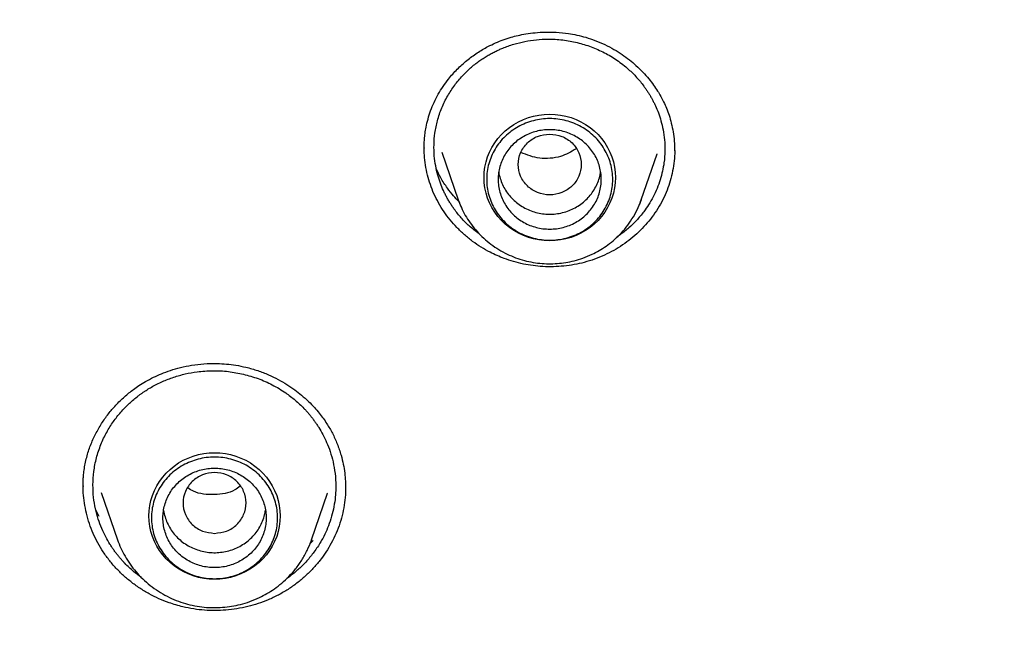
# Model space of a CAD drawing. Header units: millimetres. Extents: x 8 to 771, y 12 to 1627.
# Tile 81 of 93: x 348 to 365, y 1476 to 1487. Entities that reach past the tile are written whole.
import ezdxf

# ---------------------------------------------------------------- set-up
doc = ezdxf.new("R2010")
doc.units = ezdxf.units.MM

msp = doc.modelspace()

# ---------------------------------------------------------------- linework, layer by layer
at = {"color": 7, "linetype": 'Continuous', "lineweight": 30}
for p, q in [((355.075, 1484.606), (355.076, 1484.627)), ((359.441, 1484.574), (359.441, 1484.567)), ((355.38, 1484.543), (355.666, 1483.715)), ((358.86, 1483.715), (359.135, 1484.513)), ((359.133, 1484.514), (359.13, 1484.506)), ((358.854, 1483.701), (358.86, 1483.714)), ((349.126, 1478.713), (349.126, 1478.725)), ((349.437, 1478.61), (349.722, 1477.784)), ((353.108, 1477.784), (353.387, 1478.594)), ((353.384, 1478.595), (353.382, 1478.59)), ((349.401, 1478.191), (349.343, 1478.307)), ((349.725, 1477.778), (349.722, 1477.784)), ((353.134, 1477.768), (353.074, 1477.704)), ((353.105, 1477.776), (353.108, 1477.784)), ((353.108, 1477.784), (353.105, 1477.776))]:
    msp.add_line(p, q, dxfattribs=at)
at = {"color": 7, "linetype": 'Continuous', "lineweight": 30, "flags": 128}
for points in [[(357.263, 1482.998), (357.168, 1483.002), (357.074, 1483.013), (356.982, 1483.032), (356.891, 1483.058), (356.803, 1483.091), (356.718, 1483.131), (356.636, 1483.178), (356.559, 1483.231), (356.487, 1483.29), (356.42, 1483.354), (356.359, 1483.424), (356.304, 1483.498), (356.255, 1483.577), (356.214, 1483.659), (356.179, 1483.744), (356.152, 1483.831), (356.133, 1483.92), (356.121, 1484.011), (356.117, 1484.102), (356.121, 1484.193), (356.133, 1484.284), (356.152, 1484.373), (356.179, 1484.46), (356.214, 1484.545), (356.255, 1484.627), (356.304, 1484.706), (356.359, 1484.78), (356.42, 1484.85), (356.487, 1484.914), (356.559, 1484.973), (356.636, 1485.026), (356.718, 1485.073), (356.803, 1485.113), (356.891, 1485.146), (356.982, 1485.172), (357.074, 1485.191), (357.168, 1485.202), (357.263, 1485.206), (357.358, 1485.202), (357.452, 1485.191), (357.544, 1485.172), (357.635, 1485.146), (357.723, 1485.113), (357.808, 1485.073), (357.89, 1485.026), (357.967, 1484.973), (358.039, 1484.914), (358.106, 1484.85), (358.167, 1484.78), (358.222, 1484.706), (358.27, 1484.627), (358.312, 1484.545), (358.346, 1484.46), (358.373, 1484.373), (358.393, 1484.284), (358.405, 1484.193), (358.409, 1484.102), (358.405, 1484.011), (358.393, 1483.92), (358.373, 1483.831), (358.346, 1483.744), (358.312, 1483.659), (358.27, 1483.577), (358.222, 1483.498), (358.167, 1483.424), (358.106, 1483.354), (358.039, 1483.29), (357.967, 1483.231), (357.89, 1483.178), (357.808, 1483.131), (357.723, 1483.091), (357.635, 1483.058), (357.544, 1483.032), (357.452, 1483.013), (357.358, 1483.002), (357.263, 1482.998)], [(358.86, 1483.715), (358.849, 1483.683), (358.829, 1483.632)], [(351.415, 1477.095), (351.321, 1477.098), (351.227, 1477.11), (351.134, 1477.128), (351.043, 1477.154), (350.955, 1477.188), (350.87, 1477.228), (350.789, 1477.274), (350.712, 1477.327), (350.639, 1477.386), (350.572, 1477.451), (350.511, 1477.52), (350.456, 1477.595), (350.408, 1477.673), (350.366, 1477.755), (350.332, 1477.84), (350.305, 1477.928), (350.285, 1478.017), (350.273, 1478.107), (350.27, 1478.199), (350.273, 1478.29), (350.285, 1478.38), (350.305, 1478.469), (350.332, 1478.557), (350.366, 1478.642), (350.408, 1478.724), (350.456, 1478.802), (350.511, 1478.877), (350.572, 1478.946), (350.639, 1479.011), (350.712, 1479.07), (350.789, 1479.123), (350.87, 1479.169), (350.955, 1479.209), (351.043, 1479.243), (351.134, 1479.269), (351.227, 1479.287), (351.321, 1479.299), (351.415, 1479.302), (351.51, 1479.299), (351.604, 1479.287), (351.696, 1479.269), (351.787, 1479.243), (351.875, 1479.209), (351.96, 1479.169), (352.042, 1479.123), (352.119, 1479.07), (352.191, 1479.011), (352.258, 1478.946), (352.319, 1478.877), (352.374, 1478.802), (352.423, 1478.724), (352.464, 1478.642), (352.499, 1478.557), (352.526, 1478.469), (352.545, 1478.38), (352.557, 1478.29), (352.561, 1478.199), (352.557, 1478.107), (352.545, 1478.017), (352.526, 1477.928), (352.499, 1477.84), (352.464, 1477.755), (352.423, 1477.673), (352.374, 1477.595), (352.319, 1477.52), (352.258, 1477.451), (352.191, 1477.386), (352.119, 1477.327), (352.042, 1477.274), (351.96, 1477.228), (351.875, 1477.188), (351.787, 1477.154), (351.696, 1477.128), (351.604, 1477.11), (351.51, 1477.098), (351.415, 1477.095)]]:
    msp.add_lwpolyline(points, dxfattribs=at)
at = {"color": 7, "linetype": 'Continuous', "lineweight": 30}
msp.add_arc((357.166, 1484.232), 1.587, 199.098, 204.9651, dxfattribs=at)
for points, knots in [([(399.764, 1463.137), (399.761, 1463.183), (399.754, 1463.286), (399.742, 1463.452), (399.728, 1463.646), (399.711, 1463.866), (399.69, 1464.112), (399.666, 1464.386), (399.639, 1464.682), (399.607, 1464.999), (399.571, 1465.338), (399.531, 1465.699), (399.486, 1466.073), (399.422, 1466.576), (399.335, 1467.2), (399.213, 1467.992), (399.07, 1468.829), (398.903, 1469.712), (398.727, 1470.56), (398.544, 1471.374), (398.355, 1472.155), (398.154, 1472.933), (397.942, 1473.705), (397.719, 1474.467), (397.474, 1475.261), (397.206, 1476.082), (396.913, 1476.927), (396.614, 1477.745), (396.309, 1478.537), (396.072, 1479.123), (395.909, 1479.514), (395.826, 1479.711), (395.748, 1479.895), (395.677, 1480.06), (395.613, 1480.208), (395.557, 1480.336), (395.508, 1480.447), (395.468, 1480.537), (395.437, 1480.607), (395.413, 1480.66), (395.393, 1480.706), (395.37, 1480.757), (395.34, 1480.822), (395.304, 1480.902), (395.254, 1481.013), (395.188, 1481.157), (395.103, 1481.341), (395.006, 1481.549), (394.898, 1481.777), (394.782, 1482.018), (394.638, 1482.315), (394.464, 1482.667), (394.258, 1483.075), (394.016, 1483.543), (393.735, 1484.073), (393.41, 1484.666), (393.066, 1485.276), (392.677, 1485.944), (392.244, 1486.661), (391.769, 1487.418), (391.283, 1488.164), (390.789, 1488.895), (390.288, 1489.61), (389.746, 1490.357), (389.163, 1491.132), (388.536, 1491.933), (387.901, 1492.712), (387.257, 1493.471), (386.609, 1494.208), (385.956, 1494.923), (385.297, 1495.619), (384.629, 1496.3), (383.995, 1496.923), (383.398, 1497.491), (382.84, 1498.007), (382.281, 1498.51), (381.725, 1498.996), (381.177, 1499.462), (380.637, 1499.91), (380.106, 1500.338), (379.602, 1500.735), (379.124, 1501.103), (378.671, 1501.443), (378.218, 1501.777), (377.756, 1502.11), (377.277, 1502.447), (376.781, 1502.788), (376.267, 1503.133), (375.736, 1503.481), (375.187, 1503.832), (374.619, 1504.184), (374.033, 1504.539), (373.429, 1504.893), (372.812, 1505.244), (372.113, 1505.631), (371.333, 1506.046), (370.473, 1506.486), (369.611, 1506.907), (368.704, 1507.331), (367.752, 1507.755), (366.754, 1508.176), (365.757, 1508.574), (364.76, 1508.95), (363.77, 1509.303), (362.787, 1509.632), (361.813, 1509.938), (360.84, 1510.224), (360.077, 1510.434), (359.523, 1510.579), (359.178, 1510.667), (358.826, 1510.754), (358.461, 1510.843), (358.076, 1510.933), (357.67, 1511.025), (357.242, 1511.118), (356.785, 1511.214), (356.299, 1511.312), (355.782, 1511.411), (355.242, 1511.509), (354.677, 1511.606), (354.089, 1511.701), (353.477, 1511.792), (352.842, 1511.88), (352.182, 1511.964), (351.498, 1512.042), (350.791, 1512.114), (350.059, 1512.18), (349.319, 1512.236), (348.571, 1512.282), (347.816, 1512.319), (347.04, 1512.347), (346.243, 1512.365), (345.705, 1512.367), (345.432, 1512.368)], [0, 0, 0, 0, 0.001713, 0.0037642, 0.0061565, 0.008892, 0.011972, 0.0153973, 0.0191688, 0.0231316, 0.0274168, 0.0320244, 0.0368537, 0.0416906, 0.0511932, 0.0606982, 0.0720166, 0.0833382, 0.094663, 0.1047771, 0.1148938, 0.1250131, 0.1351351, 0.1451609, 0.1549873, 0.1665156, 0.1777567, 0.1887105, 0.199377, 0.2097563, 0.2125603, 0.2153041, 0.2178181, 0.2200823, 0.2220966, 0.2238612, 0.2253759, 0.2266408, 0.2275638, 0.2282853, 0.228808, 0.2294532, 0.2304035, 0.2315106, 0.2327606, 0.2349637, 0.2375051, 0.2403849, 0.2436013, 0.2469922, 0.2504507, 0.256022, 0.26176, 0.2676649, 0.2758345, 0.2843033, 0.2930714, 0.3021386, 0.3133103, 0.3245375, 0.3356584, 0.346673, 0.3575813, 0.3683832, 0.3812052, 0.393874, 0.4063898, 0.4187544, 0.4310212, 0.4429976, 0.4549031, 0.4667378, 0.4785016, 0.4879775, 0.4974071, 0.5067649, 0.5159089, 0.5248169, 0.5334887, 0.5419245, 0.5501243, 0.5572863, 0.5642579, 0.5711093, 0.5781305, 0.5853531, 0.5927769, 0.6004022, 0.6082289, 0.616257, 0.6244865, 0.6329173, 0.6415493, 0.6503314, 0.6590814, 0.6710336, 0.6828944, 0.6946639, 0.7063421, 0.7197401, 0.733016, 0.7461705, 0.7592138, 0.7721489, 0.784748, 0.7972429, 0.8096338, 0.8219206, 0.826274, 0.8306142, 0.8349711, 0.8395466, 0.8443784, 0.8494665, 0.8548107, 0.8604112, 0.8665533, 0.8729765, 0.879681, 0.8866667, 0.8939336, 0.9014818, 0.9093111, 0.9174216, 0.9258132, 0.9344861, 0.9434401, 0.9526753, 0.9616403, 0.9708552, 0.9803201, 0.990035, 1, 1, 1, 1]), ([(294.076, 1462.442), (294.098, 1462.58), (294.152, 1462.91), (294.246, 1463.43), (294.354, 1464), (294.47, 1464.57), (294.593, 1465.138), (294.722, 1465.705), (294.859, 1466.27), (295.002, 1466.833), (295.151, 1467.395), (295.308, 1467.956), (295.471, 1468.514), (295.641, 1469.071), (295.818, 1469.626), (296.001, 1470.179), (296.191, 1470.729), (296.388, 1471.278), (296.591, 1471.824), (296.801, 1472.368), (297.017, 1472.91), (297.24, 1473.449), (297.469, 1473.985), (297.704, 1474.519), (297.947, 1475.051), (298.195, 1475.579), (298.45, 1476.105), (298.711, 1476.628), (298.978, 1477.148), (299.252, 1477.665), (299.531, 1478.179), (299.817, 1478.69), (300.109, 1479.197), (300.408, 1479.701), (300.712, 1480.202), (301.022, 1480.699), (301.338, 1481.193), (301.66, 1481.684), (301.988, 1482.17), (302.322, 1482.653), (302.661, 1483.133), (303.007, 1483.608), (303.358, 1484.08), (303.714, 1484.547), (304.076, 1485.011), (304.444, 1485.47), (304.817, 1485.926), (305.196, 1486.377), (305.58, 1486.824), (305.97, 1487.267), (306.365, 1487.705), (306.765, 1488.139), (307.17, 1488.568), (307.58, 1488.993), (307.995, 1489.413), (308.416, 1489.828), (308.841, 1490.239), (309.272, 1490.645), (309.707, 1491.046), (310.147, 1491.442), (310.591, 1491.834), (311.041, 1492.22), (311.495, 1492.601), (311.953, 1492.978), (312.416, 1493.349), (312.884, 1493.715), (313.356, 1494.075), (313.832, 1494.431), (314.312, 1494.781), (314.797, 1495.125), (315.285, 1495.464), (315.778, 1495.798), (316.275, 1496.126), (316.775, 1496.449), (317.28, 1496.766), (317.788, 1497.077), (318.3, 1497.383), (318.815, 1497.683), (319.334, 1497.977), (319.857, 1498.265), (320.383, 1498.548), (320.913, 1498.825), (321.445, 1499.095), (321.981, 1499.36), (322.52, 1499.619), (323.063, 1499.871), (323.608, 1500.118), (324.156, 1500.359), (324.707, 1500.593), (325.26, 1500.821), (325.817, 1501.043), (326.376, 1501.259), (326.938, 1501.469), (327.502, 1501.672), (328.068, 1501.869), (328.637, 1502.059), (329.208, 1502.244), (329.781, 1502.422), (330.357, 1502.593), (330.934, 1502.758), (331.513, 1502.917), (332.095, 1503.069), (332.678, 1503.214), (333.262, 1503.353), (333.849, 1503.486), (334.437, 1503.612), (335.026, 1503.731), (335.617, 1503.844), (336.209, 1503.95), (336.802, 1504.05), (337.397, 1504.143), (337.992, 1504.229), (338.589, 1504.309), (339.186, 1504.382), (339.784, 1504.449), (340.384, 1504.508), (340.983, 1504.561), (341.584, 1504.608), (342.184, 1504.647), (342.786, 1504.68), (343.387, 1504.706), (343.989, 1504.726), (344.591, 1504.738), (345.194, 1504.744), (345.796, 1504.744), (346.398, 1504.736), (347, 1504.722), (347.602, 1504.701), (348.204, 1504.674), (348.805, 1504.639), (349.406, 1504.598), (350.006, 1504.551), (350.605, 1504.496), (351.204, 1504.435), (351.802, 1504.368), (352.4, 1504.293), (352.996, 1504.212), (353.591, 1504.124), (354.186, 1504.03), (354.779, 1503.929), (355.371, 1503.821), (355.961, 1503.707), (356.55, 1503.586), (357.138, 1503.459), (357.724, 1503.325), (358.308, 1503.185), (358.891, 1503.038), (359.471, 1502.884), (360.05, 1502.724), (360.627, 1502.558), (361.202, 1502.385), (361.775, 1502.206), (362.346, 1502.02), (362.914, 1501.828), (363.48, 1501.63), (364.044, 1501.426), (364.605, 1501.215), (365.163, 1500.998), (365.719, 1500.774), (366.272, 1500.545), (366.823, 1500.309), (367.37, 1500.067), (367.915, 1499.82), (368.456, 1499.566), (368.995, 1499.306), (369.53, 1499.04), (370.062, 1498.768), (370.591, 1498.49), (371.116, 1498.206), (371.638, 1497.917), (372.156, 1497.621), (372.671, 1497.32), (373.182, 1497.013), (373.69, 1496.701), (374.193, 1496.383), (374.693, 1496.059), (375.189, 1495.729), (375.681, 1495.395), (376.169, 1495.054), (376.652, 1494.709), (377.132, 1494.357), (377.607, 1494.001), (378.078, 1493.639), (378.545, 1493.272), (379.007, 1492.9), (379.464, 1492.523), (379.917, 1492.141), (380.366, 1491.753), (380.809, 1491.361), (381.248, 1490.964), (381.683, 1490.561), (382.112, 1490.154), (382.536, 1489.743), (382.956, 1489.326), (383.37, 1488.905), (383.779, 1488.479), (384.183, 1488.049), (384.582, 1487.614), (384.976, 1487.175), (385.364, 1486.732), (385.747, 1486.284), (386.125, 1485.832), (386.497, 1485.376), (386.864, 1484.915), (387.225, 1484.451), (387.58, 1483.982), (387.93, 1483.51), (388.274, 1483.034), (388.612, 1482.554), (388.945, 1482.07), (389.272, 1481.583), (389.592, 1481.091), (389.907, 1480.597), (390.216, 1480.099), (390.519, 1479.597), (390.816, 1479.092), (391.107, 1478.584), (391.391, 1478.073), (391.67, 1477.558), (391.942, 1477.041), (392.208, 1476.52), (392.468, 1475.997), (392.722, 1475.47), (392.969, 1474.941), (393.209, 1474.409), (393.444, 1473.875), (393.672, 1473.337), (393.893, 1472.798), (394.108, 1472.256), (394.316, 1471.711), (394.518, 1471.165), (394.713, 1470.616), (394.902, 1470.064), (395.084, 1469.511), (395.259, 1468.956), (395.428, 1468.399), (395.59, 1467.84), (395.745, 1467.28), (395.893, 1466.717), (396.035, 1466.153), (396.17, 1465.588), (396.298, 1465.021), (396.419, 1464.452), (396.533, 1463.882), (396.641, 1463.311), (396.725, 1462.837), (396.771, 1462.552), (396.786, 1462.458)], [0, 0, 0, 0, 0.00297, 0.007066, 0.011161, 0.015257, 0.019352, 0.023448, 0.027543, 0.031639, 0.035734, 0.03983, 0.043925, 0.04802, 0.052116, 0.056211, 0.060306, 0.064402, 0.068497, 0.072593, 0.076688, 0.080783, 0.084878, 0.088974, 0.093069, 0.097164, 0.10126, 0.105355, 0.10945, 0.113545, 0.11764, 0.121736, 0.125831, 0.129926, 0.134021, 0.138116, 0.142211, 0.146306, 0.150401, 0.154497, 0.158592, 0.162687, 0.166782, 0.170877, 0.174972, 0.179067, 0.183162, 0.187256, 0.191351, 0.195446, 0.199541, 0.203636, 0.207731, 0.211826, 0.215921, 0.220015, 0.22411, 0.228205, 0.2323, 0.236395, 0.240489, 0.244584, 0.248679, 0.252773, 0.256868, 0.260963, 0.265057, 0.269152, 0.273247, 0.277341, 0.281436, 0.285531, 0.289625, 0.29372, 0.297814, 0.301909, 0.306003, 0.310098, 0.314192, 0.318287, 0.322381, 0.326476, 0.33057, 0.334665, 0.338759, 0.342854, 0.346948, 0.351042, 0.355137, 0.359231, 0.363326, 0.36742, 0.371514, 0.375609, 0.379703, 0.383797, 0.387892, 0.391986, 0.39608, 0.400175, 0.404269, 0.408363, 0.412458, 0.416552, 0.420646, 0.42474, 0.428835, 0.432929, 0.437023, 0.441117, 0.445212, 0.449306, 0.4534, 0.457494, 0.461589, 0.465683, 0.469777, 0.473871, 0.477966, 0.48206, 0.486154, 0.490248, 0.494342, 0.498437, 0.502531, 0.506625, 0.510719, 0.514814, 0.518908, 0.523002, 0.527096, 0.53119, 0.535285, 0.539379, 0.543473, 0.547567, 0.551662, 0.555756, 0.55985, 0.563944, 0.568039, 0.572133, 0.576227, 0.580321, 0.584416, 0.58851, 0.592604, 0.596698, 0.600793, 0.604887, 0.608981, 0.613076, 0.61717, 0.621264, 0.625359, 0.629453, 0.633547, 0.637642, 0.641736, 0.64583, 0.649925, 0.654019, 0.658113, 0.662208, 0.666302, 0.670397, 0.674491, 0.678585, 0.68268, 0.686774, 0.690869, 0.694963, 0.699058, 0.703152, 0.707247, 0.711341, 0.715436, 0.71953, 0.723625, 0.72772, 0.731814, 0.735909, 0.740003, 0.744098, 0.748193, 0.752287, 0.756382, 0.760477, 0.764571, 0.768666, 0.772761, 0.776856, 0.78095, 0.785045, 0.78914, 0.793235, 0.797329, 0.801424, 0.805519, 0.809614, 0.813709, 0.817804, 0.821899, 0.825994, 0.830089, 0.834184, 0.838278, 0.842373, 0.846468, 0.850564, 0.854659, 0.858754, 0.862849, 0.866944, 0.871039, 0.875134, 0.879229, 0.883324, 0.887419, 0.891515, 0.89561, 0.899705, 0.9038, 0.907895, 0.911991, 0.916086, 0.920181, 0.924276, 0.928372, 0.932467, 0.936562, 0.940658, 0.944753, 0.948848, 0.952944, 0.957039, 0.961134, 0.96523, 0.969325, 0.973421, 0.977516, 0.981611, 0.985707, 0.989802, 0.993898, 0.997993, 1, 1, 1, 1]), ([(355.073, 1484.614), (355.073, 1484.637), (355.073, 1484.686), (355.076, 1484.773), (355.087, 1484.873), (355.107, 1484.991), (355.138, 1485.124), (355.184, 1485.269), (355.244, 1485.414), (355.317, 1485.555), (355.401, 1485.69), (355.509, 1485.838), (355.645, 1485.991), (355.813, 1486.143), (355.993, 1486.276), (356.162, 1486.376), (356.316, 1486.45), (356.451, 1486.504), (356.583, 1486.547), (356.715, 1486.581), (356.854, 1486.609), (357.012, 1486.63), (357.189, 1486.641), (357.383, 1486.638), (357.569, 1486.618), (357.74, 1486.587), (357.896, 1486.548), (357.999, 1486.512), (358.051, 1486.494)], [0, 0, 0, 0, 0.020008, 0.042846, 0.068692, 0.095792, 0.132843, 0.170931, 0.210073, 0.250067, 0.289518, 0.328255, 0.384973, 0.439996, 0.493732, 0.546661, 0.581524, 0.616028, 0.650488, 0.679791, 0.71315, 0.750571, 0.79207, 0.837679, 0.887455, 0.923008, 0.960501, 1, 1, 1, 1]), ([(356.052, 1483.102), (355.992, 1483.147), (355.879, 1483.231), (355.734, 1483.377), (355.636, 1483.495), (355.572, 1483.585), (355.535, 1483.64), (355.5, 1483.697), (355.467, 1483.755), (355.436, 1483.814), (355.398, 1483.896), (355.353, 1484.005), (355.307, 1484.148), (355.27, 1484.308), (355.246, 1484.485), (355.241, 1484.677), (355.257, 1484.882), (355.301, 1485.098), (355.375, 1485.317), (355.477, 1485.525), (355.599, 1485.712), (355.734, 1485.874), (355.854, 1485.991), (355.953, 1486.073), (356.025, 1486.128), (356.098, 1486.177), (356.169, 1486.222), (356.24, 1486.263), (356.309, 1486.299), (356.377, 1486.33), (356.484, 1486.376), (356.634, 1486.429), (356.83, 1486.478), (357.029, 1486.507), (357.249, 1486.519), (357.489, 1486.506), (357.744, 1486.462), (357.905, 1486.408), (357.986, 1486.381)], [0, 0, 0, 0, 0.039213, 0.074048, 0.109379, 0.12127, 0.133217, 0.145218, 0.157274, 0.169386, 0.181552, 0.206268, 0.23361, 0.263574, 0.296156, 0.331349, 0.369148, 0.409546, 0.452537, 0.495415, 0.535809, 0.573726, 0.60917, 0.625972, 0.642158, 0.657727, 0.672681, 0.687021, 0.700746, 0.713858, 0.726356, 0.761915, 0.797081, 0.831857, 0.866248, 0.911496, 0.956077, 1, 1, 1, 1]), ([(358.051, 1486.494), (358.11, 1486.47), (358.224, 1486.424), (358.382, 1486.34), (358.524, 1486.25), (358.652, 1486.156), (358.773, 1486.053), (358.887, 1485.943), (358.989, 1485.827), (359.074, 1485.717), (359.143, 1485.615), (359.201, 1485.517), (359.253, 1485.417), (359.302, 1485.307), (359.348, 1485.183), (359.387, 1485.045), (359.418, 1484.894), (359.439, 1484.735), (359.441, 1484.627), (359.442, 1484.574)], [0, 0, 0, 0, 0.072171, 0.140748, 0.205703, 0.266984, 0.324538, 0.391166, 0.451849, 0.506569, 0.555336, 0.598295, 0.642088, 0.690602, 0.744003, 0.802336, 0.865617, 0.933838, 1, 1, 1, 1]), ([(357.986, 1486.381), (358.064, 1486.349), (358.221, 1486.284), (358.44, 1486.15), (358.627, 1486.004), (358.782, 1485.85), (358.878, 1485.734), (358.938, 1485.65), (358.97, 1485.603), (359, 1485.555), (359.03, 1485.505), (359.057, 1485.455), (359.083, 1485.404), (359.119, 1485.329), (359.162, 1485.226), (359.207, 1485.086), (359.244, 1484.929), (359.269, 1484.753), (359.276, 1484.56), (359.262, 1484.378), (359.232, 1484.211), (359.192, 1484.061), (359.138, 1483.91), (359.07, 1483.764), (358.992, 1483.628), (358.896, 1483.49), (358.782, 1483.354), (358.668, 1483.243), (358.576, 1483.165), (358.508, 1483.112), (358.461, 1483.078), (358.437, 1483.063), (358.435, 1483.061)], [0, 0, 0, 0, 0.058633, 0.118407, 0.179337, 0.225815, 0.272957, 0.286554, 0.300206, 0.313913, 0.327675, 0.341492, 0.355365, 0.369293, 0.401158, 0.436828, 0.476306, 0.519601, 0.566718, 0.617666, 0.653774, 0.691593, 0.731125, 0.771387, 0.809256, 0.844729, 0.893424, 0.936709, 0.959014, 0.979547, 0.998304, 1, 1, 1, 1]), ([(357.263, 1484.859), (357.191, 1484.851), (357.047, 1484.834), (356.864, 1484.713), (356.743, 1484.537), (356.698, 1484.329), (356.743, 1484.121), (356.864, 1483.944), (357.047, 1483.827), (357.263, 1483.785), (357.479, 1483.827), (357.662, 1483.944), (357.783, 1484.121), (357.828, 1484.329), (357.783, 1484.537), (357.662, 1484.713), (357.479, 1484.834), (357.335, 1484.851), (357.263, 1484.859)], [0, 0, 0, 0, 0.0625, 0.125, 0.1875, 0.25, 0.3125, 0.375, 0.4375, 0.5, 0.5625, 0.625, 0.6875, 0.75, 0.8125, 0.875, 0.9375, 1, 1, 1, 1]), ([(356.467, 1482.69), (356.426, 1482.706), (356.343, 1482.739), (356.208, 1482.804), (356.065, 1482.885), (355.915, 1482.987), (355.773, 1483.102), (355.642, 1483.228), (355.523, 1483.362), (355.416, 1483.505), (355.322, 1483.657), (355.242, 1483.817), (355.178, 1483.98), (355.128, 1484.146), (355.094, 1484.318), (355.075, 1484.476), (355.074, 1484.575), (355.073, 1484.616)], [0, 0, 0, 0, 0.051325, 0.102852, 0.17255, 0.242249, 0.313968, 0.385686, 0.455527, 0.525366, 0.597258, 0.669148, 0.738423, 0.807701, 0.878985, 0.950271, 1, 1, 1, 1]), ([(359.444, 1484.572), (359.444, 1484.568), (359.445, 1484.508), (359.435, 1484.389), (359.41, 1484.216), (359.368, 1484.044), (359.312, 1483.878), (359.239, 1483.716), (359.152, 1483.559), (359.05, 1483.412), (358.939, 1483.275), (358.816, 1483.149), (358.682, 1483.031), (358.537, 1482.924), (358.383, 1482.829), (358.219, 1482.745), (358.046, 1482.675), (357.869, 1482.62), (357.69, 1482.58), (357.51, 1482.555), (357.327, 1482.543), (357.146, 1482.546), (356.971, 1482.563), (356.801, 1482.591), (356.632, 1482.632), (356.522, 1482.671), (356.467, 1482.69)], [0, 0, 0, 0, 0.0025124, 0.0456073, 0.0899086, 0.1342083, 0.1779546, 0.2217011, 0.2667938, 0.3118878, 0.3545798, 0.397272, 0.4411389, 0.4850052, 0.5287727, 0.572539, 0.6176461, 0.6627543, 0.7054863, 0.7482186, 0.7921624, 0.8361061, 0.8765614, 0.9170164, 0.9585085, 1, 1, 1, 1]), ([(357.722, 1484.602), (357.635, 1484.551), (357.496, 1484.468), (357.273, 1484.432), (357.032, 1484.43), (356.867, 1484.495), (356.759, 1484.538)], [0, 0, 0, 0, 0.299266, 0.481776, 0.661849, 1, 1, 1, 1]), ([(355.678, 1483.684), (355.647, 1483.716), (355.575, 1483.789), (355.468, 1483.927), (355.365, 1484.084), (355.31, 1484.198), (355.286, 1484.249)], [0, 0, 0, 0, 0.18771, 0.433549, 0.748718, 1, 1, 1, 1]), ([(356.374, 1484.196), (356.374, 1484.196), (356.377, 1484.158), (356.398, 1484.085), (356.437, 1483.978), (356.492, 1483.877), (356.56, 1483.784), (356.64, 1483.7), (356.73, 1483.627), (356.83, 1483.565), (356.902, 1483.535), (356.938, 1483.52)], [0, 0, 0, 0, 0.000071, 0.125062, 0.250053, 0.375044, 0.500035, 0.625027, 0.750018, 0.875009, 1, 1, 1, 1]), ([(356.938, 1483.52), (356.975, 1483.508), (357.049, 1483.483), (357.166, 1483.464), (357.284, 1483.459), (357.401, 1483.469), (357.517, 1483.494), (357.628, 1483.533), (357.732, 1483.586), (357.829, 1483.651), (357.916, 1483.728), (357.991, 1483.816), (358.055, 1483.912), (358.104, 1484.015), (358.137, 1484.112), (358.147, 1484.175), (358.151, 1484.201)], [0, 0, 0, 0, 0.073066, 0.146133, 0.219199, 0.292265, 0.365332, 0.438398, 0.511464, 0.584531, 0.657597, 0.730663, 0.80373, 0.876796, 0.949862, 1, 1, 1, 1]), ([(355.666, 1483.714), (355.684, 1483.668), (355.719, 1483.574), (355.789, 1483.44), (355.873, 1483.309), (355.97, 1483.185), (356.08, 1483.068), (356.204, 1482.96), (356.338, 1482.865), (356.481, 1482.783), (356.629, 1482.715), (356.781, 1482.663), (356.935, 1482.626), (357.089, 1482.603), (357.243, 1482.595), (357.394, 1482.6), (357.543, 1482.618), (357.693, 1482.649), (357.847, 1482.696), (357.992, 1482.756), (358.127, 1482.827), (358.25, 1482.906), (358.372, 1482.999), (358.49, 1483.109), (358.601, 1483.235), (358.702, 1483.379), (358.79, 1483.535), (358.833, 1483.646), (358.854, 1483.701)], [0, 0, 0, 0, 0.03579, 0.072316, 0.109604, 0.147689, 0.186616, 0.226438, 0.266779, 0.306586, 0.345811, 0.384459, 0.422534, 0.460039, 0.496978, 0.533355, 0.569173, 0.604948, 0.643448, 0.685115, 0.718473, 0.753649, 0.790656, 0.829507, 0.870212, 0.912776, 0.957202, 1, 1, 1, 1]), ([(349.123, 1478.725), (349.123, 1478.736), (349.123, 1478.762), (349.123, 1478.822), (349.128, 1478.903), (349.143, 1479.039), (349.18, 1479.22), (349.247, 1479.43), (349.336, 1479.628), (349.441, 1479.811), (349.559, 1479.979), (349.669, 1480.108), (349.765, 1480.206), (349.842, 1480.278), (349.921, 1480.345), (350.005, 1480.41), (350.101, 1480.477), (350.216, 1480.548), (350.347, 1480.618), (350.492, 1480.682), (350.649, 1480.741), (350.826, 1480.791), (351.02, 1480.831), (351.234, 1480.856), (351.436, 1480.861), (351.624, 1480.85), (351.792, 1480.83), (351.905, 1480.806), (351.963, 1480.793)], [0, 0, 0, 0, 0.010658, 0.026497, 0.047796, 0.074633, 0.132087, 0.188156, 0.243003, 0.296593, 0.348152, 0.397292, 0.424281, 0.450467, 0.475852, 0.500718, 0.529108, 0.562354, 0.600393, 0.637516, 0.678224, 0.722535, 0.770477, 0.822096, 0.877463, 0.916519, 0.957341, 1, 1, 1, 1]), ([(351.963, 1480.793), (352.032, 1480.775), (352.166, 1480.739), (352.353, 1480.665), (352.524, 1480.583), (352.676, 1480.494), (352.811, 1480.402), (352.937, 1480.303), (353.052, 1480.2), (353.155, 1480.095), (353.239, 1479.997), (353.311, 1479.902), (353.39, 1479.786), (353.475, 1479.639), (353.559, 1479.454), (353.621, 1479.273), (353.663, 1479.102), (353.687, 1478.95), (353.7, 1478.805), (353.702, 1478.714), (353.702, 1478.669)], [0, 0, 0, 0, 0.069593, 0.135396, 0.197371, 0.255455, 0.309589, 0.359729, 0.414586, 0.463644, 0.506919, 0.545156, 0.583365, 0.649296, 0.718283, 0.790328, 0.845887, 0.89962, 0.950978, 1, 1, 1, 1]), ([(350.14, 1477.126), (350.094, 1477.16), (349.991, 1477.235), (349.884, 1477.337), (349.809, 1477.417), (349.769, 1477.463), (349.731, 1477.509), (349.693, 1477.557), (349.657, 1477.606), (349.623, 1477.656), (349.574, 1477.731), (349.513, 1477.838), (349.445, 1477.982), (349.383, 1478.146), (349.334, 1478.328), (349.301, 1478.528), (349.29, 1478.745), (349.305, 1478.977), (349.351, 1479.214), (349.427, 1479.444), (349.527, 1479.655), (349.644, 1479.843), (349.777, 1480.012), (349.922, 1480.162), (350.042, 1480.262), (350.122, 1480.322), (350.161, 1480.35), (350.201, 1480.376), (350.24, 1480.401), (350.278, 1480.425), (350.365, 1480.475), (350.504, 1480.545), (350.701, 1480.622), (350.904, 1480.679), (351.131, 1480.72), (351.383, 1480.737), (351.656, 1480.725), (351.832, 1480.69), (351.919, 1480.672)], [0, 0, 0, 0, 0.030102, 0.067119, 0.077793, 0.08851, 0.099269, 0.110069, 0.120912, 0.131796, 0.142722, 0.168859, 0.197672, 0.229157, 0.263312, 0.30013, 0.339608, 0.381739, 0.426519, 0.471152, 0.513268, 0.552871, 0.589966, 0.628536, 0.66397, 0.672736, 0.681287, 0.689623, 0.697744, 0.705651, 0.713343, 0.750466, 0.787217, 0.823597, 0.859609, 0.907045, 0.953839, 1, 1, 1, 1]), ([(351.919, 1480.672), (352.005, 1480.648), (352.178, 1480.601), (352.426, 1480.49), (352.641, 1480.361), (352.825, 1480.22), (352.941, 1480.111), (353.016, 1480.031), (353.056, 1479.986), (353.094, 1479.939), (353.132, 1479.891), (353.168, 1479.842), (353.202, 1479.792), (353.249, 1479.719), (353.308, 1479.617), (353.375, 1479.477), (353.437, 1479.318), (353.487, 1479.137), (353.522, 1478.936), (353.534, 1478.743), (353.527, 1478.563), (353.507, 1478.4), (353.471, 1478.233), (353.421, 1478.07), (353.358, 1477.916), (353.275, 1477.755), (353.172, 1477.593), (353.064, 1477.457), (352.974, 1477.359), (352.904, 1477.292), (352.837, 1477.232), (352.771, 1477.177), (352.717, 1477.136), (352.683, 1477.113), (352.673, 1477.106)], [0, 0, 0, 0, 0.055704, 0.112496, 0.170383, 0.214536, 0.259315, 0.27223, 0.285196, 0.298214, 0.311283, 0.324404, 0.337577, 0.350802, 0.380765, 0.414425, 0.451784, 0.492848, 0.537621, 0.586108, 0.620511, 0.65657, 0.69429, 0.732769, 0.769168, 0.803482, 0.851027, 0.893871, 0.916245, 0.937078, 0.95637, 0.97412, 0.992085, 1, 1, 1, 1]), ([(351.415, 1477.895), (351.343, 1477.904), (351.2, 1477.92), (351.016, 1478.042), (350.895, 1478.217), (350.85, 1478.426), (350.895, 1478.633), (351.016, 1478.81), (351.2, 1478.927), (351.415, 1478.97), (351.631, 1478.927), (351.815, 1478.81), (351.936, 1478.633), (351.98, 1478.426), (351.936, 1478.217), (351.815, 1478.042), (351.631, 1477.92), (351.487, 1477.904), (351.415, 1477.895)], [0, 0, 0, 0, 0.0625, 0.125, 0.1875, 0.25, 0.3125, 0.375, 0.4375, 0.5, 0.5625, 0.625, 0.6875, 0.75, 0.8125, 0.875, 0.9375, 1, 1, 1, 1]), ([(350.864, 1476.614), (350.782, 1476.636), (350.639, 1476.674), (350.444, 1476.754), (350.273, 1476.839), (350.108, 1476.938), (349.953, 1477.05), (349.809, 1477.173), (349.676, 1477.307), (349.554, 1477.453), (349.447, 1477.607), (349.355, 1477.768), (349.278, 1477.935), (349.215, 1478.11), (349.168, 1478.288), (349.137, 1478.468), (349.122, 1478.618), (349.123, 1478.708), (349.124, 1478.739)], [0, 0, 0, 0, 0.083286, 0.145795, 0.208305, 0.272622, 0.33694, 0.399638, 0.462335, 0.52687, 0.591404, 0.653681, 0.71596, 0.780062, 0.844165, 0.906393, 0.968621, 1, 1, 1, 1]), ([(353.701, 1478.71), (353.701, 1478.678), (353.703, 1478.585), (353.687, 1478.431), (353.654, 1478.25), (353.604, 1478.071), (353.537, 1477.895), (353.455, 1477.727), (353.361, 1477.569), (353.254, 1477.42), (353.134, 1477.279), (353, 1477.147), (352.855, 1477.026), (352.698, 1476.915), (352.53, 1476.818), (352.355, 1476.735), (352.176, 1476.668), (351.994, 1476.616), (351.806, 1476.577), (351.616, 1476.554), (351.427, 1476.546), (351.239, 1476.553), (351.051, 1476.574), (350.926, 1476.6), (350.864, 1476.614)], [0, 0, 0, 0, 0.023974, 0.071036, 0.117644, 0.164251, 0.212302, 0.260354, 0.305713, 0.351072, 0.397674, 0.444275, 0.490879, 0.537482, 0.58551, 0.63354, 0.679066, 0.724592, 0.771408, 0.818224, 0.863047, 0.90787, 0.953935, 1, 1, 1, 1]), ([(351.861, 1478.717), (351.831, 1478.694), (351.704, 1478.6), (351.411, 1478.559), (351.116, 1478.581), (350.981, 1478.667), (350.949, 1478.688)], [0, 0, 0, 0, 0.119012, 0.499737, 0.880297, 1, 1, 1, 1]), ([(350.526, 1478.293), (350.533, 1478.256), (350.548, 1478.183), (350.589, 1478.077), (350.643, 1477.976), (350.71, 1477.882), (350.79, 1477.798), (350.88, 1477.725), (350.98, 1477.664), (351.086, 1477.615), (351.162, 1477.594), (351.2, 1477.583)], [0, 0, 0, 0, 0.109241, 0.220586, 0.331931, 0.443276, 0.554621, 0.665965, 0.77731, 0.888655, 1, 1, 1, 1]), ([(351.2, 1477.583), (351.238, 1477.576), (351.315, 1477.56), (351.433, 1477.556), (351.551, 1477.566), (351.666, 1477.59), (351.777, 1477.629), (351.882, 1477.681), (351.979, 1477.746), (352.066, 1477.823), (352.142, 1477.91), (352.206, 1478.006), (352.255, 1478.109), (352.289, 1478.207), (352.299, 1478.27), (352.304, 1478.297)], [0, 0, 0, 0, 0.078695, 0.15739, 0.236085, 0.31478, 0.393475, 0.47217, 0.550865, 0.62956, 0.708255, 0.78695, 0.865645, 0.94434, 1, 1, 1, 1]), ([(349.722, 1477.784), (349.741, 1477.735), (349.778, 1477.635), (349.853, 1477.493), (349.941, 1477.355), (350.044, 1477.223), (350.161, 1477.099), (350.292, 1476.985), (350.434, 1476.883), (350.586, 1476.796), (350.743, 1476.725), (350.904, 1476.67), (351.067, 1476.63), (351.231, 1476.606), (351.394, 1476.597), (351.555, 1476.603), (351.713, 1476.622), (351.871, 1476.655), (352.035, 1476.705), (352.189, 1476.769), (352.332, 1476.844), (352.462, 1476.927), (352.591, 1477.026), (352.716, 1477.143), (352.834, 1477.277), (352.941, 1477.429), (353.035, 1477.596), (353.082, 1477.716), (353.105, 1477.776)], [0, 0, 0, 0, 0.035697, 0.07215, 0.109382, 0.147424, 0.186317, 0.226106, 0.266402, 0.306159, 0.345336, 0.383936, 0.421962, 0.459418, 0.496308, 0.532634, 0.568401, 0.604123, 0.642565, 0.684169, 0.717475, 0.752592, 0.789534, 0.828311, 0.868933, 0.911406, 0.95573, 1, 1, 1, 1])]:
    msp.add_open_spline(points, degree=3, knots=knots, dxfattribs=at)
for points in [[(358.363, 1484.068), (358.361, 1484.022), (358.357, 1483.93), (358.328, 1483.793), (358.282, 1483.662), (358.218, 1483.537), (358.138, 1483.421), (358.043, 1483.317), (357.935, 1483.225), (357.815, 1483.148), (357.685, 1483.086), (357.548, 1483.042), (357.407, 1483.015), (357.263, 1483.005), (357.119, 1483.015), (356.977, 1483.042), (356.841, 1483.086), (356.711, 1483.148), (356.591, 1483.225), (356.483, 1483.317), (356.388, 1483.421), (356.308, 1483.537), (356.244, 1483.662), (356.197, 1483.793), (356.169, 1483.93), (356.16, 1484.068), (356.169, 1484.207), (356.197, 1484.344), (356.244, 1484.475), (356.308, 1484.6), (356.388, 1484.716), (356.483, 1484.82), (356.591, 1484.912), (356.711, 1484.989), (356.841, 1485.051), (356.977, 1485.095), (357.119, 1485.122), (357.263, 1485.132), (357.407, 1485.122), (357.548, 1485.095), (357.685, 1485.051), (357.815, 1484.989), (357.935, 1484.912), (358.043, 1484.82), (358.138, 1484.716), (358.218, 1484.6), (358.282, 1484.475), (358.328, 1484.344), (358.357, 1484.207), (358.361, 1484.115), (358.363, 1484.068)], [(357.263, 1483.201), (357.224, 1483.203), (357.145, 1483.206), (357.029, 1483.229), (356.918, 1483.265), (356.812, 1483.315), (356.713, 1483.378), (356.625, 1483.453), (356.547, 1483.539), (356.481, 1483.634), (356.429, 1483.736), (356.391, 1483.843), (356.368, 1483.955), (356.36, 1484.068), (356.368, 1484.182), (356.391, 1484.294), (356.429, 1484.401), (356.481, 1484.503), (356.547, 1484.598), (356.625, 1484.683), (356.713, 1484.758), (356.812, 1484.822), (356.918, 1484.872), (357.029, 1484.909), (357.145, 1484.931), (357.263, 1484.938), (357.381, 1484.931), (357.497, 1484.909), (357.608, 1484.872), (357.714, 1484.822), (357.812, 1484.758), (357.901, 1484.683), (357.979, 1484.598), (358.045, 1484.503), (358.097, 1484.401), (358.135, 1484.294), (358.158, 1484.182), (358.166, 1484.068), (358.158, 1483.955), (358.135, 1483.843), (358.097, 1483.736), (358.045, 1483.634), (357.979, 1483.539), (357.901, 1483.453), (357.812, 1483.378), (357.714, 1483.315), (357.608, 1483.265), (357.497, 1483.229), (357.381, 1483.206), (357.302, 1483.203), (357.263, 1483.201)], [(352.515, 1478.165), (352.513, 1478.119), (352.51, 1478.026), (352.481, 1477.89), (352.434, 1477.758), (352.371, 1477.634), (352.29, 1477.518), (352.195, 1477.413), (352.087, 1477.322), (351.967, 1477.244), (351.837, 1477.183), (351.701, 1477.138), (351.559, 1477.111), (351.415, 1477.102), (351.271, 1477.111), (351.13, 1477.138), (350.993, 1477.183), (350.864, 1477.244), (350.744, 1477.322), (350.635, 1477.413), (350.54, 1477.518), (350.46, 1477.634), (350.396, 1477.758), (350.35, 1477.89), (350.321, 1478.026), (350.312, 1478.165), (350.321, 1478.304), (350.35, 1478.44), (350.396, 1478.572), (350.46, 1478.697), (350.54, 1478.812), (350.635, 1478.917), (350.744, 1479.008), (350.864, 1479.086), (350.993, 1479.147), (351.13, 1479.192), (351.271, 1479.219), (351.415, 1479.228), (351.559, 1479.219), (351.701, 1479.192), (351.837, 1479.147), (351.967, 1479.086), (352.087, 1479.008), (352.195, 1478.917), (352.29, 1478.812), (352.371, 1478.697), (352.434, 1478.572), (352.481, 1478.44), (352.51, 1478.304), (352.513, 1478.211), (352.515, 1478.165)], [(351.415, 1477.298), (351.454, 1477.299), (351.533, 1477.302), (351.649, 1477.325), (351.761, 1477.361), (351.866, 1477.412), (351.965, 1477.475), (352.053, 1477.55), (352.131, 1477.636), (352.197, 1477.73), (352.249, 1477.832), (352.287, 1477.94), (352.31, 1478.052), (352.318, 1478.165), (352.31, 1478.279), (352.287, 1478.39), (352.249, 1478.498), (352.197, 1478.6), (352.131, 1478.694), (352.053, 1478.78), (351.965, 1478.855), (351.866, 1478.918), (351.761, 1478.969), (351.649, 1479.005), (351.533, 1479.027), (351.415, 1479.035), (351.297, 1479.027), (351.182, 1479.005), (351.07, 1478.969), (350.964, 1478.918), (350.866, 1478.855), (350.777, 1478.78), (350.699, 1478.694), (350.634, 1478.6), (350.581, 1478.498), (350.543, 1478.39), (350.52, 1478.279), (350.513, 1478.165), (350.52, 1478.052), (350.543, 1477.94), (350.581, 1477.832), (350.634, 1477.73), (350.699, 1477.636), (350.777, 1477.55), (350.866, 1477.475), (350.964, 1477.412), (351.07, 1477.361), (351.182, 1477.325), (351.297, 1477.302), (351.376, 1477.299), (351.415, 1477.298)]]:
    msp.add_open_spline(points, degree=3, dxfattribs=at)

doc.saveas('drawing.dxf')
